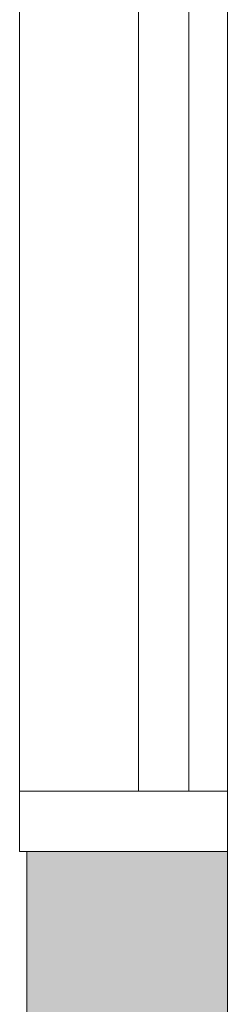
# Model space of a CAD drawing. Header units: millimetres. Extents: x 2016 to 102618, y -16590 to 68005.
# Tile 8 of 256: x 14897 to 15104, y 30239 to 31219. Entities that reach past the tile are written whole.
import ezdxf

# ---------------------------------------------------------------- set-up
doc = ezdxf.new("R2010")
doc.units = ezdxf.units.MM
for name, color, linetype, lineweight in [('A-GLAZ-CURT', 52, 'Continuous', 9), ('A-GLAZ-CWMG', 51, 'Continuous', 13), ('A-WALL-FNSH', 113, 'Continuous', 25), ('A-WALL-PATT', 111, 'Continuous', 25)]:
    doc.layers.add(name, color=color, linetype=linetype, lineweight=lineweight)

# ---------------------------------------------------------------- blocks, each defined once
blk = doc.blocks.new('System Panel - 31_VCS_CP_gevel_glas-2647781-00 Begane grond')
at = {"layer": 'A-GLAZ-CURT'}
for p, q in [((-690, 13.5), (690, 13.5)), ((-690, -36.5), (-690, 13.5)), ((690, -36.5), (690, 13.5)), ((690, -36.5), (-690, -36.5))]:
    blk.add_line(p, q, dxfattribs=at)
blk = doc.blocks.new('Rectangular Mullion - vliesgevel_207mm_verticale tussenstijl _antraciet_-2647780-00 Begane grond')
at = {"layer": 'A-GLAZ-CWMG'}
for p, q in [((14896.71, 31831.16), (14896.71, 30451.16)), ((15103.71, 31831.16), (15103.71, 30451.16))]:
    blk.add_line(p, q, dxfattribs=at)
blk = doc.blocks.new('Rectangular Mullion - vliesgevel_207mm_verticale tussenstijl _antraciet_-2585145-00 Begane grond')
at = {"layer": 'A-GLAZ-CWMG'}
for p, q in [((0, 75), (-60, 75)), ((-60, 75), (-60, -132)), ((0, 75), (0, -132)), ((-60, -132), (0, -132))]:
    blk.add_line(p, q, dxfattribs=at)

msp = doc.modelspace()

# ---------------------------------------------------------------- hatches: boundary and pattern name
at = {"layer": 'A-WALL-PATT'}
h = msp.add_hatch(color=256, dxfattribs=at)
h.paths.add_polyline_path([(15103.71, 26205), (15103.71, 28407.32), (14903.71, 28407.32), (14903.71, 26205)], flags=0)
h.paths.add_polyline_path([(15082.71, 30007.32), (15103.71, 30007.32), (15103.71, 30391.16), (14903.71, 30391.16), (14903.71, 30007.32), (14954.28, 30007.32)], flags=0)
h.paths.add_polyline_path([(14903.71, 31891.16), (15103.71, 31891.16), (15103.71, 32075), (14903.71, 32075), (14903.71, 31935)], flags=0)

# ---------------------------------------------------------------- linework, layer by layer
at = {"layer": 'A-WALL-FNSH', "color": 10, "lineweight": 9}
for p, q in [((14903.71, 30391.16), (14903.71, 30207.32)), ((14903.71, 30391.16), (15103.71, 30391.16)), ((15103.71, 30391.16), (15103.71, 30007.32))]:
    msp.add_line(p, q, dxfattribs=at)

# ---------------------------------------------------------------- block references
at = {"layer": 'A-GLAZ-CURT', "rotation": 89.99999999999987}
msp.add_blockref('System Panel - 31_VCS_CP_gevel_glas-2647781-00 Begane grond', (15028.71, 31141.16), dxfattribs=at)
at = {"layer": 'A-GLAZ-CWMG'}
msp.add_blockref('Rectangular Mullion - vliesgevel_207mm_verticale tussenstijl _antraciet_-2647780-00 Begane grond', (0, 0), dxfattribs=at)
at = {"layer": 'A-GLAZ-CWMG', "rotation": 269.9999999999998}
msp.add_blockref('Rectangular Mullion - vliesgevel_207mm_verticale tussenstijl _antraciet_-2585145-00 Begane grond', (15028.71, 30391.16), dxfattribs=at)

doc.saveas('drawing.dxf')
